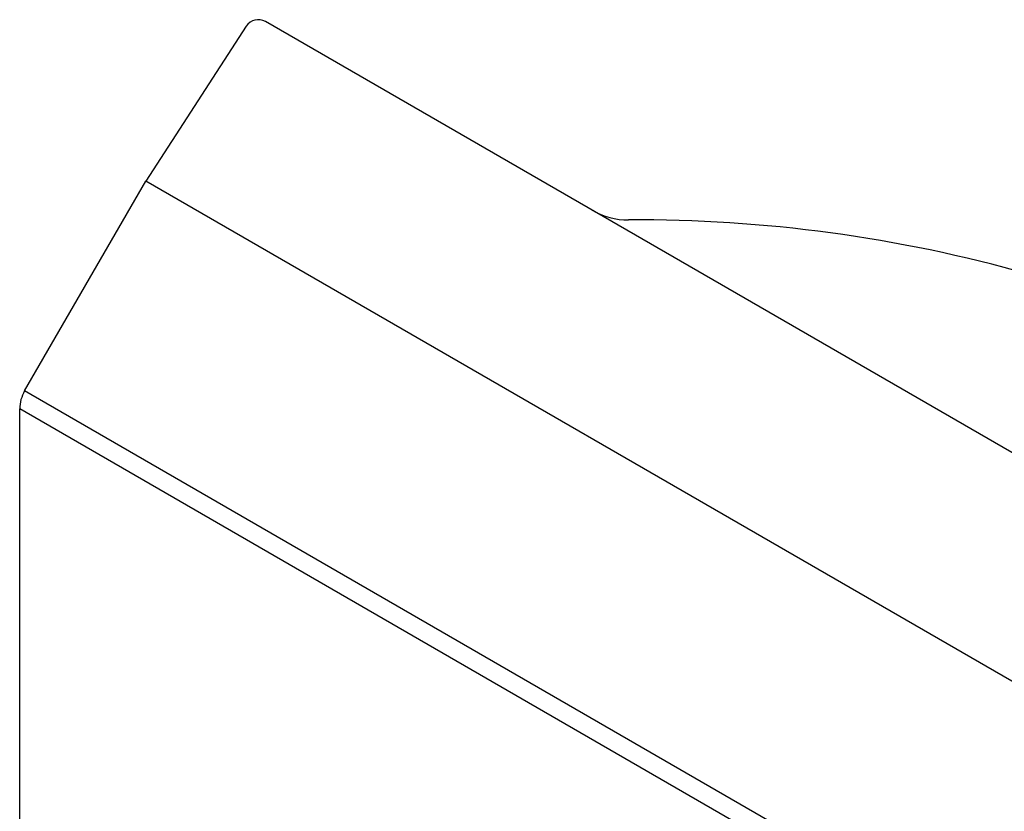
# Model space of a CAD drawing. Header units: millimetres. Extents: x 1993 to 7565, y 908 to 2792.
# Tile 2 of 24: x 2203 to 2340, y 1766 to 1876. Entities that reach past the tile are written whole.
import ezdxf

# ---------------------------------------------------------------- set-up
doc = ezdxf.new("R2010")
doc.units = ezdxf.units.MM
doc.layers.add('DETAIL', color=2, linetype='Continuous')

msp = doc.modelspace()

# ---------------------------------------------------------------- linework, layer by layer
at = {"layer": 'DETAIL'}
for p, q in [((2576.34, 1679.93), (2237.45, 1875.59)), ((2234.77, 1874.95), (2220.81, 1853.45)), ((2203.98, 1824.3), (2220.81, 1853.45)), ((2558.26, 1658.62), (2220.81, 1853.45)), ((2531.63, 1635.12), (2203.98, 1824.3)), ((2529.36, 1633.55), (2203.31, 1821.8)), ((2203.31, 1763.49), (2203.31, 1821.8))]:
    msp.add_line(p, q, dxfattribs=at)
for centre, radius, start, end in [((2236.45, 1873.86), 2, 60, 147), ((2287.83, 1858.05), 10, 240, 270.3401), ((2289.08, 1648.08), 199.98, 74.2225, 90.3409), ((2208.51, 1821.74), 5.2, 150.5891, 179.4051)]:
    msp.add_arc(centre, radius, start, end, dxfattribs=at)

doc.saveas('drawing.dxf')
